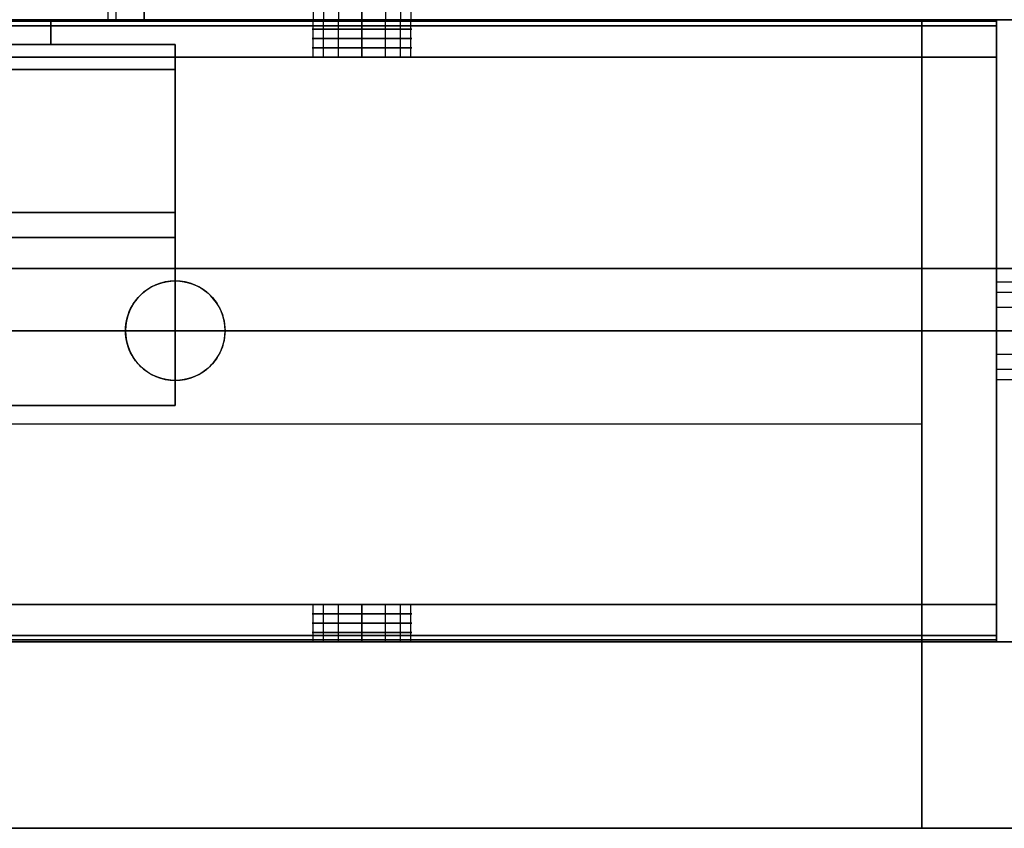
# Model space of a CAD drawing. Header units: millimetres. Extents: x -715 to 710, y 0 to 720.
# Tile 254 of 256: x 588 to 667, y 277 to 342. Entities that reach past the tile are written whole.
import ezdxf

# ---------------------------------------------------------------- set-up
doc = ezdxf.new("R2010")
doc.units = ezdxf.units.MM
doc.header["$MEASUREMENT"] = 0
for name, color, linetype in [('IGES LEVEL 10', 7, 'Continuous'), ('IGES LEVEL 16', 7, 'Continuous'), ('IGES LEVEL 25', 7, 'Continuous'), ('IGES LEVEL 27', 7, 'Continuous'), ('IGES LEVEL 28', 7, 'Continuous'), ('IGES LEVEL 31', 7, 'Continuous'), ('IGES LEVEL 33', 7, 'Continuous'), ('IGES LEVEL 48', 7, 'Continuous')]:
    doc.layers.add(name, color=color, linetype=linetype)

msp = doc.modelspace()

# ---------------------------------------------------------------- linework, layer by layer
at = {"layer": 'IGES LEVEL 10', "extrusion": (1, 0, 0)}
for centre, start, end in [((317, -250, 666), 270, 90), ((317, 250, 666), 270, 90), ((317, -250, 666), 90, 270), ((317, 250, 666), 90, 270)]:
    msp.add_arc(centre, 4, start, end, dxfattribs=at)
at = {"layer": 'IGES LEVEL 10', "color": 255, "extrusion": (1, 0, 0)}
for centre, start, end in [((317, 250, 666), 270, 90), ((317, -250, 666), 270, 90), ((317, -250, 666), 90, 270), ((317, 250, 666), 90, 270)]:
    msp.add_arc(centre, 4, start, end, dxfattribs=at)
at = {"layer": 'IGES LEVEL 10'}
for points in [[(666, 342, -296.038), (666, 342), (666, 342, 296.038)], [(666, 342, 296.038), (680.39, 342, 309.797), (694.78, 342, 323.555)], [(666, 292, 296.038), (666, 317, 296.038), (666, 342, 296.038)], [(694.78, 342, -323.555), (680.39, 342, -309.797), (666, 342, -296.038)], [(666, 342, -296.038), (666, 317, -296.038), (666, 292, -296.038)], [(671, 317, -246), (668.5, 317, -246), (666, 317, -246)], [(666, 317, -254), (668.5, 317, -254), (671, 317, -254)], [(671, 317, 254), (668.5, 317, 254), (666, 317, 254)], [(666, 317, 246), (668.5, 317, 246), (671, 317, 246)], [(666, 292, 296.038), (666, 292), (666, 292, -296.038)], [(694.78, 292, 323.555), (680.39, 292, 309.797), (666, 292, 296.038)], [(666, 292, -296.038), (680.39, 292, -309.797), (694.78, 292, -323.555)]]:
    msp.add_open_spline(points, degree=2, dxfattribs=at)
at = {"layer": 'IGES LEVEL 10', "color": 255}
for points in [[(694.78, 342, -323.555), (680.39, 342, -309.797), (666, 342, -296.038)], [(666, 342, -296.038), (666, 342), (666, 342, 296.038)], [(666, 342, 296.038), (680.39, 342, 309.797), (694.78, 342, 323.555)], [(666, 342), (668.5, 342), (671, 342)], [(666, 292, -296.038), (666, 317, -296.038), (666, 342, -296.038)], [(666, 342, -296.038), (666, 342), (666, 342, 296.038)], [(666, 342, 296.038), (666, 317, 296.038), (666, 292, 296.038)], [(666, 292), (666, 317), (666, 342)], [(666, 292, 296.038), (666, 317, 296.038), (666, 342, 296.038)], [(666, 342, 296.038), (680.39, 342, 309.797), (694.78, 342, 323.555)], [(694.78, 342, -323.555), (680.39, 342, -309.797), (666, 342, -296.038)], [(666, 342, -296.038), (666, 317, -296.038), (666, 292, -296.038)], [(666, 320.923, 250.78), (668.5, 320.923, 250.78), (671, 320.923, 250.78)], [(666, 320.923, -249.22), (668.5, 320.923, -249.22), (671, 320.923, -249.22)], [(666, 320.092, 247.462), (668.5, 320.092, 247.462), (671, 320.092, 247.462)], [(666, 320.092, -252.538), (668.5, 320.092, -252.538), (671, 320.092, -252.538)], [(666, 318.886, 253.528), (668.5, 318.886, 253.528), (671, 318.886, 253.528)], [(666, 318.886, -246.472), (668.5, 318.886, -246.472), (671, 318.886, -246.472)], [(666, 317, 254), (668.5, 317, 254), (671, 317, 254)], [(671, 317, 246), (668.5, 317, 246), (666, 317, 246)], [(666, 317, -246), (668.5, 317, -246), (671, 317, -246)], [(671, 317, -254), (668.5, 317, -254), (666, 317, -254)], [(666, 317, 296.038), (666, 317, 275.019), (666, 317, 254)], [(666, 317, 246), (666, 317), (666, 317, -246)], [(666, 317, -254), (666, 317, -275.019), (666, 317, -296.038)], [(694.78, 317, 323.555), (680.39, 317, 309.797), (666, 317, 296.038)], [(666, 317, -296.038), (680.39, 317, -309.797), (694.78, 317, -323.555)], [(666, 317, -254), (668.5, 317, -254), (671, 317, -254)], [(671, 317, -246), (668.5, 317, -246), (666, 317, -246)], [(666, 317, 246), (668.5, 317, 246), (671, 317, 246)], [(671, 317, 254), (668.5, 317, 254), (666, 317, 254)], [(666, 315.114, -246.472), (668.5, 315.114, -246.472), (671, 315.114, -246.472)], [(666, 315.114, 253.528), (668.5, 315.114, 253.528), (671, 315.114, 253.528)], [(666, 313.908, -252.538), (668.5, 313.908, -252.538), (671, 313.908, -252.538)], [(666, 313.908, 247.462), (668.5, 313.908, 247.462), (671, 313.908, 247.462)], [(666, 313.077, -249.22), (668.5, 313.077, -249.22), (671, 313.077, -249.22)], [(666, 313.077, 250.78), (668.5, 313.077, 250.78), (671, 313.077, 250.78)], [(666, 292, -296.038), (666, 292), (666, 292, 296.038)], [(666, 292, 296.038), (680.39, 292, 309.797), (694.78, 292, 323.555)], [(694.78, 292, -323.555), (680.39, 292, -309.797), (666, 292, -296.038)], [(666, 292), (668.5, 292), (671, 292)], [(666, 292, 296.038), (666, 292), (666, 292, -296.038)], [(694.78, 292, 323.555), (680.39, 292, 309.797), (666, 292, 296.038)], [(666, 292, -296.038), (680.39, 292, -309.797), (694.78, 292, -323.555)]]:
    msp.add_open_spline(points, degree=2, dxfattribs=at)
for points, knots in [([(666, 317, 254), (666, 317.712, 254), (666, 318.409, 253.811), (666, 319.411, 253.223), (666, 319.738, 252.95), (666, 320.657, 251.884), (666, 321, 250.957), (666, 321, 249.043), (666, 320.657, 248.117), (666, 319.739, 247.051), (666, 319.412, 246.777), (666, 318.41, 246.189), (666, 317.712, 246), (666, 317, 246)], [1, 1, 1, 1, 1.167911, 1.167911, 1.274083, 1.274083, 1.499999, 1.499999, 1.725853, 1.725853, 1.831956, 1.831956, 2, 2, 2, 2]), ([(666, 317, -246), (666, 317.712, -246), (666, 318.409, -246.189), (666, 319.411, -246.777), (666, 319.738, -247.05), (666, 320.657, -248.116), (666, 321, -249.043), (666, 321, -250.957), (666, 320.657, -251.883), (666, 319.739, -252.949), (666, 319.412, -253.223), (666, 318.41, -253.811), (666, 317.712, -254), (666, 317, -254)], [1, 1, 1, 1, 1.167911, 1.167911, 1.274083, 1.274083, 1.499999, 1.499999, 1.725853, 1.725853, 1.831956, 1.831956, 2, 2, 2, 2]), ([(666, 317, 246), (666, 316.288, 246), (666, 315.591, 246.189), (666, 314.589, 246.777), (666, 314.262, 247.05), (666, 313.343, 248.116), (666, 313, 249.043), (666, 313, 250.957), (666, 313.343, 251.883), (666, 314.261, 252.949), (666, 314.588, 253.223), (666, 315.59, 253.811), (666, 316.288, 254), (666, 317, 254)], [0, 0, 0, 0, 0.167911, 0.167911, 0.274083, 0.274083, 0.499999, 0.499999, 0.725853, 0.725853, 0.831956, 0.831956, 1, 1, 1, 1]), ([(666, 317, -254), (666, 316.288, -254), (666, 315.591, -253.811), (666, 314.589, -253.223), (666, 314.262, -252.95), (666, 313.343, -251.884), (666, 313, -250.957), (666, 313, -249.043), (666, 313.343, -248.117), (666, 314.261, -247.051), (666, 314.588, -246.777), (666, 315.59, -246.189), (666, 316.288, -246), (666, 317, -246)], [0, 0, 0, 0, 0.167911, 0.167911, 0.274083, 0.274083, 0.499999, 0.499999, 0.725853, 0.725853, 0.831956, 0.831956, 1, 1, 1, 1])]:
    msp.add_open_spline(points, degree=3, knots=knots, dxfattribs=at)
at = {"layer": 'IGES LEVEL 16', "extrusion": (0, 1, 0)}
for centre, start, end in [((-615, -286, 342), 270, 90), ((-615, -286, 342), 90, 270), ((-615, -286, 339), 270, 90), ((-615, -286, 339), 90, 270), ((-615, -286, 295), 270, 90), ((-615, -286, 295), 90, 270), ((-615, -286, 292), 270, 90), ((-615, -286, 292), 90, 270)]:
    msp.add_arc(centre, 4, start, end, dxfattribs=at)
at = {"layer": 'IGES LEVEL 16', "color": 255, "extrusion": (0, 1, 0)}
for centre, start, end in [((-615, -286, 342), 270, 90), ((-615, -286, 342), 90, 270), ((-615, -286, 341.25), 270, 90), ((-615, -286, 341.25), 90, 270), ((-615, -286, 340.5), 270, 90), ((-615, -286, 340.5), 90, 270), ((-615, -286, 339.75), 270, 90), ((-615, -286, 339.75), 90, 270), ((-615, -286, 339), 270, 90), ((-615, -286, 339), 270, 90), ((-615, -286, 339), 90, 270), ((-615, -286, 339), 90, 270), ((-615, -286, 295), 270, 90), ((-615, -286, 295), 270, 90), ((-615, -286, 295), 90, 270), ((-615, -286, 295), 90, 270), ((-615, -286, 294.25), 270, 90), ((-615, -286, 294.25), 90, 270), ((-615, -286, 293.5), 270, 90), ((-615, -286, 293.5), 90, 270), ((-615, -286, 292.75), 270, 90), ((-615, -286, 292), 270, 90), ((-615, -286, 292.75), 90, 270), ((-615, -286, 292), 90, 270)]:
    msp.add_arc(centre, 4, start, end, dxfattribs=at)
at = {"layer": 'IGES LEVEL 16', "extrusion": (1, 0, 0)}
for centre, start, end in [((341.5, -276.5, 666), 0, 90), ((341.5, -295.5, 666), 270, 0), ((292.5, -276.5, 666), 90, 180), ((292.5, -295.5, 666), 180, 270)]:
    msp.add_arc(centre, 0.5, start, end, dxfattribs=at)
at = {"layer": 'IGES LEVEL 16', "color": 255, "extrusion": (1, 0, 0)}
for centre, start, end in [((341.5, -276.5, 666), 0, 90), ((341.5, -295.5, 666), 270, 0), ((341.5, -295.5, 666), 270, 0), ((341.5, -276.5, 666), 0, 90), ((292.5, -276.5, 666), 90, 180), ((292.5, -295.5, 666), 180, 270), ((292.5, -295.5, 666), 180, 270), ((292.5, -276.5, 666), 90, 180)]:
    msp.add_arc(centre, 0.5, start, end, dxfattribs=at)
at = {"layer": 'IGES LEVEL 16'}
for centre, start, end in [((600, 317, -293), 0, 180), ((600, 317, -279), 0, 180), ((600, 317, -276), 0, 180), ((600, 317, -296), 0, 180), ((600, 317, -296), 180, 0), ((600, 317, -293), 180, 0), ((600, 317, -279), 180, 0), ((600, 317, -276), 180, 0)]:
    msp.add_arc(centre, 4, start, end, dxfattribs=at)
at = {"layer": 'IGES LEVEL 16', "color": 255}
for centre, start, end in [((600, 317, -276), 0, 180), ((600, 317, -279), 0, 180), ((600, 317, -278.25), 0, 180), ((600, 317, -277.5), 0, 180), ((600, 317, -276.75), 0, 180), ((600, 317, -293), 0, 180), ((600, 317, -296), 0, 180), ((600, 317, -295.25), 0, 180), ((600, 317, -294.5), 0, 180), ((600, 317, -293.75), 0, 180), ((600, 317, -293), 0, 180), ((600, 317, -279), 0, 180), ((600, 317, -276), 0, 180), ((600, 317, -293), 180, 0), ((600, 317, -279), 180, 0), ((600, 317, -276), 180, 0), ((600, 317, -296), 180, 0), ((600, 317, -293), 180, 0), ((600, 317, -295.25), 180, 360), ((600, 317, -294.5), 180, 360), ((600, 317, -293.75), 180, 360), ((600, 317, -279), 180, 0), ((600, 317, -276), 180, 0), ((600, 317, -278.25), 180, 360), ((600, 317, -277.5), 180, 360), ((600, 317, -276.75), 180, 360)]:
    msp.add_arc(centre, 4, start, end, dxfattribs=at)
at = {"layer": 'IGES LEVEL 16'}
for points in [[(666, 342, -276.5), (0, 342, -276.5), (-666, 342, -276.5)], [(-666, 342, -295.5), (0, 342, -295.5), (666, 342, -295.5)], [(615, 342, -290), (615, 340.5, -290), (615, 339, -290)], [(615, 339, -282), (615, 340.5, -282), (615, 342, -282)], [(666, 342, -295.5), (666, 342, -286), (666, 342, -276.5)], [(-666, 341.5, -276), (0, 341.5, -276), (666, 341.5, -276)], [(666, 341.5, -296), (0, 341.5, -296), (-666, 341.5, -296)], [(666, 341.5, -276), (666, 317, -276), (666, 292.5, -276)], [(666, 292.5, -296), (666, 317, -296), (666, 341.5, -296)], [(666, 339, -293), (0, 339, -293), (-666, 339, -293)], [(-666, 339, -279), (0, 339, -279), (666, 339, -279)], [(666, 339, -293), (666, 317, -293), (666, 295, -293)], [(666, 339, -279), (666, 339, -286), (666, 339, -293)], [(666, 295, -279), (666, 317, -279), (666, 339, -279)], [(596, 317, -293), (596, 317, -294.5), (596, 317, -296)], [(596, 317, -276), (596, 317, -277.5), (596, 317, -279)], [(604, 317, -296), (604, 317, -294.5), (604, 317, -293)], [(604, 317, -279), (604, 317, -277.5), (604, 317, -276)], [(666, 295, -293), (0, 295, -293), (-666, 295, -293)], [(666, 295, -279), (0, 295, -279), (-666, 295, -279)], [(615, 295, -290), (615, 293.5, -290), (615, 292, -290)], [(615, 292, -282), (615, 293.5, -282), (615, 295, -282)], [(666, 295, -293), (666, 295, -286), (666, 295, -279)], [(666, 292.5, -276), (0, 292.5, -276), (-666, 292.5, -276)], [(-666, 292.5, -296), (0, 292.5, -296), (666, 292.5, -296)], [(-666, 292, -276.5), (0, 292, -276.5), (666, 292, -276.5)], [(666, 292, -295.5), (0, 292, -295.5), (-666, 292, -295.5)], [(666, 292, -276.5), (666, 292, -286), (666, 292, -295.5)]]:
    msp.add_open_spline(points, degree=2, dxfattribs=at)
at = {"layer": 'IGES LEVEL 16', "color": 255}
for points in [[(666, 342, -276.5), (0, 342, -276.5), (-666, 342, -276.5)], [(-666, 342, -295.5), (0, 342, -295.5), (666, 342, -295.5)], [(666, 342, -276.5), (0, 342, -276.5), (-666, 342, -276.5)], [(-666, 342, -295.5), (0, 342, -295.5), (666, 342, -295.5)], [(666, 341.887, -276.183), (0, 341.887, -276.183), (-666, 341.887, -276.183)], [(666, 341.854, -295.854), (0, 341.854, -295.854), (-666, 341.854, -295.854)], [(89, 342, -286), (350, 342, -286), (611, 342, -286)], [(611.077, 339, -286.78), (611.077, 340.5, -286.78), (611.077, 342, -286.78)], [(611.908, 339, -283.462), (611.908, 340.5, -283.462), (611.908, 342, -283.462)], [(613.114, 339, -289.528), (613.114, 340.5, -289.528), (613.114, 342, -289.528)], [(615, 339, -290), (615, 340.5, -290), (615, 342, -290)], [(615, 342, -282), (615, 340.5, -282), (615, 339, -282)], [(615, 339, -282), (615, 340.5, -282), (615, 342, -282)], [(615, 342, -290), (615, 340.5, -290), (615, 339, -290)], [(616.886, 339, -289.528), (616.886, 340.5, -289.528), (616.886, 342, -289.528)], [(618.092, 339, -283.462), (618.092, 340.5, -283.462), (618.092, 342, -283.462)], [(618.923, 339, -286.78), (618.923, 340.5, -286.78), (618.923, 342, -286.78)], [(619, 342, -286), (642.5, 342, -286), (666, 342, -286)], [(666, 342, -295.5), (666, 342, -286), (666, 342, -276.5)], [(666, 342, -295.5), (666, 342, -286), (666, 342, -276.5)], [(666, 339, -286), (666, 340.5, -286), (666, 342, -286)], [(-666, 341.5, -276), (0, 341.5, -276), (666, 341.5, -276)], [(-666, 341.5, -276), (0, 341.5, -276), (666, 341.5, -276)], [(666, 341.5, -296), (0, 341.5, -296), (-666, 341.5, -296)], [(666, 341.5, -296), (0, 341.5, -296), (-666, 341.5, -296)], [(666, 341.5, -276), (666, 317, -276), (666, 292.5, -276)], [(666, 292.5, -296), (666, 317, -296), (666, 341.5, -296)], [(666, 292.5, -296), (666, 317, -296), (666, 341.5, -296)], [(666, 341.5, -276), (666, 317, -276), (666, 292.5, -276)], [(-666, 339, -293), (0, 339, -293), (666, 339, -293)], [(666, 339, -279), (0, 339, -279), (-666, 339, -279)], [(666, 339, -293), (0, 339, -293), (-666, 339, -293)], [(-666, 339, -279), (0, 339, -279), (666, 339, -279)], [(89, 339, -286), (350, 339, -286), (611, 339, -286)], [(619, 339, -286), (642.5, 339, -286), (666, 339, -286)], [(666, 339, -293), (666, 339, -286), (666, 339, -279)], [(666, 295, -293), (666, 317, -293), (666, 339, -293)], [(666, 339, -279), (666, 317, -279), (666, 295, -279)], [(666, 295, -279), (666, 317, -279), (666, 339, -279)], [(666, 339, -279), (666, 339, -286), (666, 339, -293)], [(666, 339, -293), (666, 317, -293), (666, 295, -293)], [(599.22, 320.923, -279), (599.22, 320.923, -277.5), (599.22, 320.923, -276)], [(599.22, 320.923, -296), (599.22, 320.923, -294.5), (599.22, 320.923, -293)], [(602.538, 320.092, -279), (602.538, 320.092, -277.5), (602.538, 320.092, -276)], [(602.538, 320.092, -296), (602.538, 320.092, -294.5), (602.538, 320.092, -293)], [(596.472, 318.886, -279), (596.472, 318.886, -277.5), (596.472, 318.886, -276)], [(596.472, 318.886, -296), (596.472, 318.886, -294.5), (596.472, 318.886, -293)], [(104, 317, -293), (350, 317, -293), (596, 317, -293)], [(596, 317, -279), (350, 317, -279), (104, 317, -279)], [(104, 317, -276), (350, 317, -276), (596, 317, -276)], [(104, 317, -296), (350, 317, -296), (596, 317, -296)], [(596, 317, -279), (596, 317, -277.5), (596, 317, -276)], [(596, 317, -296), (596, 317, -294.5), (596, 317, -293)], [(596, 317, -293), (596, 317, -294.5), (596, 317, -296)], [(596, 317, -276), (596, 317, -277.5), (596, 317, -279)], [(604, 317, -276), (604, 317, -277.5), (604, 317, -279)], [(604, 317, -293), (604, 317, -294.5), (604, 317, -296)], [(604, 317, -293), (635, 317, -293), (666, 317, -293)], [(666, 317, -279), (635, 317, -279), (604, 317, -279)], [(604, 317, -276), (635, 317, -276), (666, 317, -276)], [(604, 317, -296), (635, 317, -296), (666, 317, -296)], [(604, 317, -296), (604, 317, -294.5), (604, 317, -293)], [(604, 317, -279), (604, 317, -277.5), (604, 317, -276)], [(666, 317, -276), (666, 317, -277.5), (666, 317, -279)], [(666, 317, -293), (666, 317, -294.5), (666, 317, -296)], [(596.472, 315.114, -296), (596.472, 315.114, -294.5), (596.472, 315.114, -293)], [(596.472, 315.114, -279), (596.472, 315.114, -277.5), (596.472, 315.114, -276)], [(602.538, 313.908, -296), (602.538, 313.908, -294.5), (602.538, 313.908, -293)], [(602.538, 313.908, -279), (602.538, 313.908, -277.5), (602.538, 313.908, -276)], [(599.22, 313.077, -296), (599.22, 313.077, -294.5), (599.22, 313.077, -293)], [(599.22, 313.077, -279), (599.22, 313.077, -277.5), (599.22, 313.077, -276)], [(-666, 295, -293), (0, 295, -293), (666, 295, -293)], [(-666, 295, -279), (0, 295, -279), (666, 295, -279)], [(666, 295, -293), (0, 295, -293), (-666, 295, -293)], [(666, 295, -279), (0, 295, -279), (-666, 295, -279)], [(89, 295, -286), (350, 295, -286), (611, 295, -286)], [(611.077, 292, -286.78), (611.077, 293.5, -286.78), (611.077, 295, -286.78)], [(611.908, 292, -283.462), (611.908, 293.5, -283.462), (611.908, 295, -283.462)], [(613.114, 292, -289.528), (613.114, 293.5, -289.528), (613.114, 295, -289.528)], [(615, 292, -290), (615, 293.5, -290), (615, 295, -290)], [(615, 295, -282), (615, 293.5, -282), (615, 292, -282)], [(615, 292, -282), (615, 293.5, -282), (615, 295, -282)], [(615, 295, -290), (615, 293.5, -290), (615, 292, -290)], [(616.886, 292, -289.528), (616.886, 293.5, -289.528), (616.886, 295, -289.528)], [(618.092, 292, -283.462), (618.092, 293.5, -283.462), (618.092, 295, -283.462)], [(618.923, 292, -286.78), (618.923, 293.5, -286.78), (618.923, 295, -286.78)], [(619, 295, -286), (642.5, 295, -286), (666, 295, -286)], [(666, 295, -279), (666, 295, -286), (666, 295, -293)], [(666, 295, -293), (666, 295, -286), (666, 295, -279)], [(666, 292, -286), (666, 293.5, -286), (666, 295, -286)], [(666, 292.5, -276), (0, 292.5, -276), (-666, 292.5, -276)], [(666, 292.5, -276), (0, 292.5, -276), (-666, 292.5, -276)], [(-666, 292.5, -296), (0, 292.5, -296), (666, 292.5, -296)], [(-666, 292.5, -296), (0, 292.5, -296), (666, 292.5, -296)], [(666, 292.146, -295.854), (0, 292.146, -295.854), (-666, 292.146, -295.854)], [(666, 292.113, -276.183), (0, 292.113, -276.183), (-666, 292.113, -276.183)], [(-666, 292, -276.5), (0, 292, -276.5), (666, 292, -276.5)], [(666, 292, -295.5), (0, 292, -295.5), (-666, 292, -295.5)], [(-666, 292, -276.5), (0, 292, -276.5), (666, 292, -276.5)], [(666, 292, -295.5), (0, 292, -295.5), (-666, 292, -295.5)], [(89, 292, -286), (350, 292, -286), (611, 292, -286)], [(619, 292, -286), (642.5, 292, -286), (666, 292, -286)], [(666, 292, -276.5), (666, 292, -286), (666, 292, -295.5)], [(666, 292, -276.5), (666, 292, -286), (666, 292, -295.5)]]:
    msp.add_open_spline(points, degree=2, dxfattribs=at)
for points, knots in [([(615, 342, -290), (614.027, 342, -290), (613.087, 342, -289.645), (612.024, 342, -288.709), (611.758, 342, -288.384), (611.185, 342, -287.392), (611, 342, -286.703), (611, 342, -285.297), (611.184, 342, -284.608), (611.758, 342, -283.616), (612.024, 342, -283.291), (613.087, 342, -282.355), (614.027, 342, -282), (615, 342, -282)], [0, 0, 0, 0, 0.229647, 0.229647, 0.334075, 0.334075, 0.499996, 0.499996, 0.665856, 0.665856, 0.77038, 0.77038, 1, 1, 1, 1]), ([(615, 342, -282), (615.973, 342, -282), (616.913, 342, -282.355), (617.976, 342, -283.291), (618.242, 342, -283.616), (618.815, 342, -284.608), (619, 342, -285.297), (619, 342, -286.703), (618.816, 342, -287.392), (618.242, 342, -288.384), (617.976, 342, -288.709), (616.913, 342, -289.645), (615.973, 342, -290), (615, 342, -290)], [1, 1, 1, 1, 1.229647, 1.229647, 1.334075, 1.334075, 1.499996, 1.499996, 1.665856, 1.665856, 1.77038, 1.77038, 2, 2, 2, 2]), ([(596, 317, -296), (596, 317.705, -296), (596.185, 318.395, -296), (596.761, 319.389, -296), (597.029, 319.715, -296), (598.092, 320.647, -296), (599.03, 321, -296), (600.97, 321, -296), (601.907, 320.648, -296), (602.97, 319.716, -296), (603.238, 319.39, -296), (603.814, 318.396, -296), (604, 317.705, -296), (604, 317, -296)], [1, 1, 1, 1, 1.166294, 1.166294, 1.27102, 1.27102, 1.499997, 1.499997, 1.728863, 1.728863, 1.833623, 1.833623, 2, 2, 2, 2]), ([(604, 317, -296), (604, 316.298, -296), (603.812, 315.6, -296), (603.244, 314.62, -296), (602.964, 314.279, -296), (601.917, 313.36, -296), (600.963, 313, -296), (599.037, 313, -296), (598.084, 313.36, -296), (597.037, 314.278, -296), (596.757, 314.619, -296), (596.188, 315.6, -296), (596, 316.297, -296), (596, 317, -296)], [0, 0, 0, 0, 0.167138, 0.167138, 0.270805, 0.270805, 0.5, 0.5, 0.729086, 0.729086, 0.832784, 0.832784, 1, 1, 1, 1]), ([(615, 292, -282), (614.027, 292, -282), (613.087, 292, -282.355), (612.024, 292, -283.291), (611.758, 292, -283.616), (611.185, 292, -284.608), (611, 292, -285.297), (611, 292, -286.703), (611.184, 292, -287.392), (611.758, 292, -288.384), (612.024, 292, -288.709), (613.087, 292, -289.645), (614.027, 292, -290), (615, 292, -290)], [0, 0, 0, 0, 0.229647, 0.229647, 0.334075, 0.334075, 0.499996, 0.499996, 0.665856, 0.665856, 0.77038, 0.77038, 1, 1, 1, 1]), ([(615, 292, -290), (615.973, 292, -290), (616.913, 292, -289.645), (617.976, 292, -288.709), (618.242, 292, -288.384), (618.815, 292, -287.392), (619, 292, -286.703), (619, 292, -285.297), (618.816, 292, -284.608), (618.242, 292, -283.616), (617.976, 292, -283.291), (616.913, 292, -282.355), (615.973, 292, -282), (615, 292, -282)], [1, 1, 1, 1, 1.229647, 1.229647, 1.334075, 1.334075, 1.499996, 1.499996, 1.665856, 1.665856, 1.77038, 1.77038, 2, 2, 2, 2])]:
    msp.add_open_spline(points, degree=3, knots=knots, dxfattribs=at)
at = {"layer": 'IGES LEVEL 25', "extrusion": (0, 1, 0)}
for centre, start, end in [((-615, 286, 342), 270, 90), ((-615, 286, 342), 90, 270), ((-615, 286, 339), 270, 90), ((-615, 286, 339), 90, 270), ((-615, 286, 295), 270, 90), ((-615, 286, 295), 90, 270), ((-615, 286, 292), 270, 90), ((-615, 286, 292), 90, 270)]:
    msp.add_arc(centre, 4, start, end, dxfattribs=at)
at = {"layer": 'IGES LEVEL 25', "color": 255, "extrusion": (0, 1, 0)}
for centre, start, end in [((-615, 286, 342), 270, 90), ((-615, 286, 342), 90, 270), ((-615, 286, 341.25), 270, 90), ((-615, 286, 341.25), 90, 270), ((-615, 286, 340.5), 270, 90), ((-615, 286, 340.5), 90, 270), ((-615, 286, 339.75), 270, 90), ((-615, 286, 339.75), 90, 270), ((-615, 286, 339), 270, 90), ((-615, 286, 339), 270, 90), ((-615, 286, 339), 90, 270), ((-615, 286, 339), 90, 270), ((-615, 286, 295), 270, 90), ((-615, 286, 295), 270, 90), ((-615, 286, 295), 90, 270), ((-615, 286, 295), 90, 270), ((-615, 286, 294.25), 270, 90), ((-615, 286, 294.25), 90, 270), ((-615, 286, 293.5), 270, 90), ((-615, 286, 293.5), 90, 270), ((-615, 286, 292.75), 270, 90), ((-615, 286, 292), 270, 90), ((-615, 286, 292.75), 90, 270), ((-615, 286, 292), 90, 270)]:
    msp.add_arc(centre, 4, start, end, dxfattribs=at)
at = {"layer": 'IGES LEVEL 25', "extrusion": (1, 0, 0)}
for centre, start, end in [((341.5, 295.5, 666), 0, 90), ((341.5, 276.5, 666), 270, 0), ((292.5, 295.5, 666), 90, 180), ((292.5, 276.5, 666), 180, 270)]:
    msp.add_arc(centre, 0.5, start, end, dxfattribs=at)
at = {"layer": 'IGES LEVEL 25', "color": 255, "extrusion": (1, 0, 0)}
for centre, start, end in [((341.5, 295.5, 666), 0, 90), ((341.5, 276.5, 666), 270, 0), ((341.5, 276.5, 666), 270, 0), ((341.5, 295.5, 666), 0, 90), ((292.5, 295.5, 666), 90, 180), ((292.5, 276.5, 666), 180, 270), ((292.5, 276.5, 666), 180, 270), ((292.5, 295.5, 666), 90, 180)]:
    msp.add_arc(centre, 0.5, start, end, dxfattribs=at)
at = {"layer": 'IGES LEVEL 25'}
for points in [[(666, 342, 295.5), (0, 342, 295.5), (-666, 342, 295.5)], [(-666, 342, 276.5), (0, 342, 276.5), (666, 342, 276.5)], [(615, 342, 282), (615, 340.5, 282), (615, 339, 282)], [(615, 339, 290), (615, 340.5, 290), (615, 342, 290)], [(666, 342, 276.5), (666, 342, 286), (666, 342, 295.5)], [(-666, 341.5, 296), (0, 341.5, 296), (666, 341.5, 296)], [(666, 341.5, 276), (0, 341.5, 276), (-666, 341.5, 276)], [(666, 341.5, 296), (666, 317, 296), (666, 292.5, 296)], [(666, 292.5, 276), (666, 317, 276), (666, 341.5, 276)], [(666, 339, 279), (0, 339, 279), (-666, 339, 279)], [(-666, 339, 293), (0, 339, 293), (666, 339, 293)], [(666, 339, 279), (666, 317, 279), (666, 295, 279)], [(666, 339, 293), (666, 339, 286), (666, 339, 279)], [(666, 295, 293), (666, 317, 293), (666, 339, 293)], [(666, 295, 279), (0, 295, 279), (-666, 295, 279)], [(666, 295, 293), (0, 295, 293), (-666, 295, 293)], [(615, 295, 282), (615, 293.5, 282), (615, 292, 282)], [(615, 292, 290), (615, 293.5, 290), (615, 295, 290)], [(666, 295, 279), (666, 295, 286), (666, 295, 293)], [(666, 292.5, 296), (0, 292.5, 296), (-666, 292.5, 296)], [(-666, 292.5, 276), (0, 292.5, 276), (666, 292.5, 276)], [(-666, 292, 295.5), (0, 292, 295.5), (666, 292, 295.5)], [(666, 292, 276.5), (0, 292, 276.5), (-666, 292, 276.5)], [(666, 292, 295.5), (666, 292, 286), (666, 292, 276.5)]]:
    msp.add_open_spline(points, degree=2, dxfattribs=at)
at = {"layer": 'IGES LEVEL 25', "color": 255}
for points in [[(666, 342, 295.5), (0, 342, 295.5), (-666, 342, 295.5)], [(-666, 342, 276.5), (0, 342, 276.5), (666, 342, 276.5)], [(666, 342, 295.5), (0, 342, 295.5), (-666, 342, 295.5)], [(-666, 342, 276.5), (0, 342, 276.5), (666, 342, 276.5)], [(666, 341.887, 295.817), (0, 341.887, 295.817), (-666, 341.887, 295.817)], [(666, 341.854, 276.146), (0, 341.854, 276.146), (-666, 341.854, 276.146)], [(89, 342, 286), (350, 342, 286), (611, 342, 286)], [(611.077, 339, 285.22), (611.077, 340.5, 285.22), (611.077, 342, 285.22)], [(611.908, 339, 288.538), (611.908, 340.5, 288.538), (611.908, 342, 288.538)], [(613.114, 339, 282.472), (613.114, 340.5, 282.472), (613.114, 342, 282.472)], [(615, 339, 282), (615, 340.5, 282), (615, 342, 282)], [(615, 342, 290), (615, 340.5, 290), (615, 339, 290)], [(615, 339, 290), (615, 340.5, 290), (615, 342, 290)], [(615, 342, 282), (615, 340.5, 282), (615, 339, 282)], [(616.886, 339, 282.472), (616.886, 340.5, 282.472), (616.886, 342, 282.472)], [(618.092, 339, 288.538), (618.092, 340.5, 288.538), (618.092, 342, 288.538)], [(618.923, 339, 285.22), (618.923, 340.5, 285.22), (618.923, 342, 285.22)], [(619, 342, 286), (642.5, 342, 286), (666, 342, 286)], [(666, 342, 276.5), (666, 342, 286), (666, 342, 295.5)], [(666, 342, 276.5), (666, 342, 286), (666, 342, 295.5)], [(666, 339, 286), (666, 340.5, 286), (666, 342, 286)], [(-666, 341.5, 296), (0, 341.5, 296), (666, 341.5, 296)], [(-666, 341.5, 296), (0, 341.5, 296), (666, 341.5, 296)], [(666, 341.5, 276), (0, 341.5, 276), (-666, 341.5, 276)], [(666, 341.5, 276), (0, 341.5, 276), (-666, 341.5, 276)], [(666, 341.5, 296), (666, 317, 296), (666, 292.5, 296)], [(666, 292.5, 276), (666, 317, 276), (666, 341.5, 276)], [(666, 292.5, 276), (666, 317, 276), (666, 341.5, 276)], [(666, 341.5, 296), (666, 317, 296), (666, 292.5, 296)], [(-666, 339, 279), (0, 339, 279), (666, 339, 279)], [(666, 339, 293), (0, 339, 293), (-666, 339, 293)], [(666, 339, 279), (0, 339, 279), (-666, 339, 279)], [(-666, 339, 293), (0, 339, 293), (666, 339, 293)], [(89, 339, 286), (350, 339, 286), (611, 339, 286)], [(619, 339, 286), (642.5, 339, 286), (666, 339, 286)], [(666, 339, 279), (666, 339, 286), (666, 339, 293)], [(666, 295, 279), (666, 317, 279), (666, 339, 279)], [(666, 339, 293), (666, 317, 293), (666, 295, 293)], [(666, 295, 293), (666, 317, 293), (666, 339, 293)], [(666, 339, 293), (666, 339, 286), (666, 339, 279)], [(666, 339, 279), (666, 317, 279), (666, 295, 279)], [(-666, 317, 279), (0, 317, 279), (666, 317, 279)], [(666, 317, 293), (0, 317, 293), (-666, 317, 293)], [(666, 317, 296), (0, 317, 296), (-666, 317, 296)], [(-666, 317, 276), (0, 317, 276), (666, 317, 276)], [(666, 317, 296), (666, 317, 294.5), (666, 317, 293)], [(666, 317, 279), (666, 317, 277.5), (666, 317, 276)], [(-666, 295, 279), (0, 295, 279), (666, 295, 279)], [(-666, 295, 293), (0, 295, 293), (666, 295, 293)], [(666, 295, 279), (0, 295, 279), (-666, 295, 279)], [(666, 295, 293), (0, 295, 293), (-666, 295, 293)], [(89, 295, 286), (350, 295, 286), (611, 295, 286)], [(611.077, 292, 285.22), (611.077, 293.5, 285.22), (611.077, 295, 285.22)], [(611.908, 292, 288.538), (611.908, 293.5, 288.538), (611.908, 295, 288.538)], [(613.114, 292, 282.472), (613.114, 293.5, 282.472), (613.114, 295, 282.472)], [(615, 292, 282), (615, 293.5, 282), (615, 295, 282)], [(615, 295, 290), (615, 293.5, 290), (615, 292, 290)], [(615, 292, 290), (615, 293.5, 290), (615, 295, 290)], [(615, 295, 282), (615, 293.5, 282), (615, 292, 282)], [(616.886, 292, 282.472), (616.886, 293.5, 282.472), (616.886, 295, 282.472)], [(618.092, 292, 288.538), (618.092, 293.5, 288.538), (618.092, 295, 288.538)], [(618.923, 292, 285.22), (618.923, 293.5, 285.22), (618.923, 295, 285.22)], [(619, 295, 286), (642.5, 295, 286), (666, 295, 286)], [(666, 295, 293), (666, 295, 286), (666, 295, 279)], [(666, 295, 279), (666, 295, 286), (666, 295, 293)], [(666, 292, 286), (666, 293.5, 286), (666, 295, 286)], [(666, 292.5, 296), (0, 292.5, 296), (-666, 292.5, 296)], [(666, 292.5, 296), (0, 292.5, 296), (-666, 292.5, 296)], [(-666, 292.5, 276), (0, 292.5, 276), (666, 292.5, 276)], [(-666, 292.5, 276), (0, 292.5, 276), (666, 292.5, 276)], [(666, 292.146, 276.146), (0, 292.146, 276.146), (-666, 292.146, 276.146)], [(666, 292.113, 295.817), (0, 292.113, 295.817), (-666, 292.113, 295.817)], [(-666, 292, 295.5), (0, 292, 295.5), (666, 292, 295.5)], [(666, 292, 276.5), (0, 292, 276.5), (-666, 292, 276.5)], [(-666, 292, 295.5), (0, 292, 295.5), (666, 292, 295.5)], [(666, 292, 276.5), (0, 292, 276.5), (-666, 292, 276.5)], [(89, 292, 286), (350, 292, 286), (611, 292, 286)], [(619, 292, 286), (642.5, 292, 286), (666, 292, 286)], [(666, 292, 295.5), (666, 292, 286), (666, 292, 276.5)], [(666, 292, 295.5), (666, 292, 286), (666, 292, 276.5)]]:
    msp.add_open_spline(points, degree=2, dxfattribs=at)
for points, knots in [([(615, 342, 282), (614.027, 342, 282), (613.087, 342, 282.355), (612.024, 342, 283.291), (611.758, 342, 283.616), (611.185, 342, 284.608), (611, 342, 285.297), (611, 342, 286.703), (611.184, 342, 287.392), (611.758, 342, 288.384), (612.024, 342, 288.709), (613.087, 342, 289.645), (614.027, 342, 290), (615, 342, 290)], [0, 0, 0, 0, 0.229647, 0.229647, 0.334075, 0.334075, 0.499996, 0.499996, 0.665856, 0.665856, 0.77038, 0.77038, 1, 1, 1, 1]), ([(615, 342, 290), (615.973, 342, 290), (616.913, 342, 289.645), (617.976, 342, 288.709), (618.242, 342, 288.384), (618.815, 342, 287.392), (619, 342, 286.703), (619, 342, 285.297), (618.816, 342, 284.608), (618.242, 342, 283.616), (617.976, 342, 283.291), (616.913, 342, 282.355), (615.973, 342, 282), (615, 342, 282)], [1, 1, 1, 1, 1.229647, 1.229647, 1.334075, 1.334075, 1.499996, 1.499996, 1.665856, 1.665856, 1.77038, 1.77038, 2, 2, 2, 2]), ([(615, 292, 290), (614.027, 292, 290), (613.087, 292, 289.645), (612.024, 292, 288.709), (611.758, 292, 288.384), (611.185, 292, 287.392), (611, 292, 286.703), (611, 292, 285.297), (611.184, 292, 284.608), (611.758, 292, 283.616), (612.024, 292, 283.291), (613.087, 292, 282.355), (614.027, 292, 282), (615, 292, 282)], [0, 0, 0, 0, 0.229647, 0.229647, 0.334075, 0.334075, 0.499996, 0.499996, 0.665856, 0.665856, 0.77038, 0.77038, 1, 1, 1, 1]), ([(615, 292, 282), (615.973, 292, 282), (616.913, 292, 282.355), (617.976, 292, 283.291), (618.242, 292, 283.616), (618.815, 292, 284.608), (619, 292, 285.297), (619, 292, 286.703), (618.816, 292, 287.392), (618.242, 292, 288.384), (617.976, 292, 288.709), (616.913, 292, 289.645), (615.973, 292, 290), (615, 292, 290)], [1, 1, 1, 1, 1.229647, 1.229647, 1.334075, 1.334075, 1.499996, 1.499996, 1.665856, 1.665856, 1.77038, 1.77038, 2, 2, 2, 2])]:
    msp.add_open_spline(points, degree=3, knots=knots, dxfattribs=at)
at = {"layer": 'IGES LEVEL 27', "extrusion": (0, 1, 0)}
for centre, radius, start, end in [((-587.5, 212.5, 342), 10, 90, 180), ((-587.5, -212.5, 342), 10, 180, 270), ((-615, -286, 342), 4, 270, 90), ((-615, 286, 342), 4, 270, 90), ((-615, 286, 342), 4, 90, 270), ((-615, -286, 342), 4, 90, 270)]:
    msp.add_arc(centre, radius, start, end, dxfattribs=at)
at = {"layer": 'IGES LEVEL 27', "color": 255, "extrusion": (0, 1, 0)}
for centre, radius, start, end in [((-587.5, 212.5, 342), 10, 90, 180), ((-587.5, -212.5, 342), 10, 180, 270), ((-587.5, -212.5, 342), 10, 180, 270), ((-587.5, 212.5, 342), 10, 90, 180), ((-615, -286, 342), 4, 270, 90), ((-615, 286, 342), 4, 270, 90), ((-615, -286, 342), 4, 270, 90), ((-615, 286, 342), 4, 270, 90), ((-615, 286, 342), 4, 90, 270), ((-615, -286, 342), 4, 90, 270), ((-615, -286, 342), 4, 90, 270), ((-615, 286, 342), 4, 90, 270)]:
    msp.add_arc(centre, radius, start, end, dxfattribs=at)
at = {"layer": 'IGES LEVEL 27', "color": 255}
for points in [[(594.571, 360, 219.571), (594.571, 351, 219.571), (594.571, 342, 219.571)], [(595.23, 360, -218.844), (595.23, 351, -218.844), (595.23, 342, -218.844)], [(597.5, 342, 212.5), (597.5, 351, 212.5), (597.5, 360, 212.5)], [(597.5, 360, -212.5), (597.5, 351, -212.5), (597.5, 342, -212.5)], [(597.5, 342), (597.5, 351), (597.5, 360)], [(597.5, 342, 212.5), (597.5, 351, 212.5), (597.5, 360, 212.5)], [(597.5, 360, -212.5), (597.5, 351, -212.5), (597.5, 342, -212.5)], [(611.077, 360, -285.22), (611.077, 351, -285.22), (611.077, 342, -285.22)], [(611.077, 360, 286.78), (611.077, 351, 286.78), (611.077, 342, 286.78)], [(611.908, 360, -288.538), (611.908, 351, -288.538), (611.908, 342, -288.538)], [(611.908, 360, 283.462), (611.908, 351, 283.462), (611.908, 342, 283.462)], [(613.114, 360, -282.472), (613.114, 351, -282.472), (613.114, 342, -282.472)], [(613.114, 360, 289.528), (613.114, 351, 289.528), (613.114, 342, 289.528)], [(615, 360, 290), (615, 351, 290), (615, 342, 290)], [(615, 342, 282), (615, 351, 282), (615, 360, 282)], [(615, 360, -282), (615, 351, -282), (615, 342, -282)], [(615, 342, -290), (615, 351, -290), (615, 360, -290)], [(615, 360, -290), (615, 351, -290), (615, 342, -290)], [(615, 342, -282), (615, 351, -282), (615, 360, -282)], [(615, 360, 282), (615, 351, 282), (615, 342, 282)], [(615, 342, 290), (615, 351, 290), (615, 360, 290)], [(616.886, 360, 289.528), (616.886, 351, 289.528), (616.886, 342, 289.528)], [(616.886, 360, -282.472), (616.886, 351, -282.472), (616.886, 342, -282.472)], [(618.092, 360, 283.462), (618.092, 351, 283.462), (618.092, 342, 283.462)], [(618.092, 360, -288.538), (618.092, 351, -288.538), (618.092, 342, -288.538)], [(618.923, 360, 286.78), (618.923, 351, 286.78), (618.923, 342, 286.78)], [(618.923, 360, -285.22), (618.923, 351, -285.22), (618.923, 342, -285.22)], [(-690, 342, -315), (0, 342, -315), (690, 342, -315)], [(690, 342, 315), (0, 342, 315), (-690, 342, 315)], [(-690, 342, -315), (0, 342, -315), (690, 342, -315)], [(690, 342, 315), (0, 342, 315), (-690, 342, 315)], [(597.5, 342, -212.5), (597.5, 342), (597.5, 342, 212.5)], [(597.5, 342, 212.5), (597.5, 342), (597.5, 342, -212.5)], [(597.5, 342), (643.75, 342), (690, 342)]]:
    msp.add_open_spline(points, degree=2, dxfattribs=at)
at = {"layer": 'IGES LEVEL 27'}
for points in [[(597.5, 342, 212.5), (597.5, 351, 212.5), (597.5, 360, 212.5)], [(597.5, 360, -212.5), (597.5, 351, -212.5), (597.5, 342, -212.5)], [(615, 342, -282), (615, 351, -282), (615, 360, -282)], [(615, 360, -290), (615, 351, -290), (615, 342, -290)], [(615, 342, 290), (615, 351, 290), (615, 360, 290)], [(615, 360, 282), (615, 351, 282), (615, 342, 282)], [(690, 342, 315), (0, 342, 315), (-690, 342, 315)], [(-690, 342, -315), (0, 342, -315), (690, 342, -315)], [(597.5, 342, 212.5), (597.5, 342), (597.5, 342, -212.5)]]:
    msp.add_open_spline(points, degree=2, dxfattribs=at)
at = {"layer": 'IGES LEVEL 28'}
for points in [[(-660, 342, 297), (0, 342, 297), (660, 342, 297)], [(-660, 342, 315), (0, 342, 315), (660, 342, 315)], [(660, 342, 297), (660, 309.5, 297), (660, 277, 297)], [(660, 342, 315), (660, 342, 306), (660, 342, 297)], [(660, 342, 315), (660, 309.5, 315), (660, 277, 315)], [(660, 277, 297), (0, 277, 297), (-660, 277, 297)], [(660, 277, 315), (0, 277, 315), (-660, 277, 315)], [(660, 277, 297), (660, 277, 306), (660, 277, 315)]]:
    msp.add_open_spline(points, degree=2, dxfattribs=at)
at = {"layer": 'IGES LEVEL 28', "color": 255}
for points in [[(-660, 342, 315), (0, 342, 315), (660, 342, 315)], [(660, 342, 297), (0, 342, 297), (-660, 342, 297)], [(-660, 342, 306), (0, 342, 306), (660, 342, 306)], [(-660, 342, 297), (0, 342, 297), (660, 342, 297)], [(-660, 342, 315), (0, 342, 315), (660, 342, 315)], [(660, 342, 315), (660, 342, 306), (660, 342, 297)], [(660, 342, 297), (660, 309.5, 297), (660, 277, 297)], [(660, 277, 315), (660, 309.5, 315), (660, 342, 315)], [(660, 342, 315), (660, 342, 306), (660, 342, 297)], [(660, 342, 297), (660, 309.5, 297), (660, 277, 297)], [(660, 277, 306), (660, 309.5, 306), (660, 342, 306)], [(660, 342, 315), (660, 309.5, 315), (660, 277, 315)], [(660, 309.5, 297), (0, 309.5, 297), (-660, 309.5, 297)], [(660, 309.5, 315), (0, 309.5, 315), (-660, 309.5, 315)], [(660, 309.5, 297), (660, 309.5, 306), (660, 309.5, 315)], [(-660, 277, 315), (0, 277, 315), (660, 277, 315)], [(660, 277, 297), (0, 277, 297), (-660, 277, 297)], [(-660, 277, 306), (0, 277, 306), (660, 277, 306)], [(660, 277, 297), (0, 277, 297), (-660, 277, 297)], [(660, 277, 315), (0, 277, 315), (-660, 277, 315)], [(660, 277, 315), (660, 277, 306), (660, 277, 297)], [(660, 277, 297), (660, 277, 306), (660, 277, 315)]]:
    msp.add_open_spline(points, degree=2, dxfattribs=at)
at = {"layer": 'IGES LEVEL 31'}
for centre, start, end in [((600, 317, -297), 0, 180), ((600, 317, -315), 0, 180), ((600, 317, -315), 180, 0), ((600, 317, -297), 180, 360)]:
    msp.add_arc(centre, 4, start, end, dxfattribs=at)
at = {"layer": 'IGES LEVEL 31', "color": 255}
for centre, start, end in [((600, 317, -297), 0, 180), ((600, 317, -315), 0, 180), ((600, 317, -310.5), 0, 180), ((600, 317, -306), 0, 180), ((600, 317, -301.5), 0, 180), ((600, 317, -297), 0, 180), ((600, 317, -315), 0, 180), ((600, 317, -297), 180, 0), ((600, 317, -315), 180, 0), ((600, 317, -315), 180, 0), ((600, 317, -297), 180, 0), ((600, 317, -310.5), 180, 360), ((600, 317, -306), 180, 360), ((600, 317, -301.5), 180, 360)]:
    msp.add_arc(centre, 4, start, end, dxfattribs=at)
at = {"layer": 'IGES LEVEL 31'}
for points in [[(-660, 342, -297), (0, 342, -297), (660, 342, -297)], [(-660, 342, -315), (0, 342, -315), (660, 342, -315)], [(660, 342, -297), (660, 309.5, -297), (660, 277, -297)], [(660, 342, -315), (660, 342, -306), (660, 342, -297)], [(660, 277, -315), (660, 309.5, -315), (660, 342, -315)], [(596, 317, -297), (596, 317, -306), (596, 317, -315)], [(604, 317, -315), (604, 317, -306), (604, 317, -297)], [(660, 277, -297), (0, 277, -297), (-660, 277, -297)], [(660, 277, -315), (0, 277, -315), (-660, 277, -315)], [(660, 277, -297), (660, 277, -306), (660, 277, -315)]]:
    msp.add_open_spline(points, degree=2, dxfattribs=at)
at = {"layer": 'IGES LEVEL 31', "color": 255}
for points in [[(-660, 342, -297), (0, 342, -297), (660, 342, -297)], [(660, 342, -315), (0, 342, -315), (-660, 342, -315)], [(-660, 342, -306), (0, 342, -306), (660, 342, -306)], [(-660, 342, -297), (0, 342, -297), (660, 342, -297)], [(-660, 342, -315), (0, 342, -315), (660, 342, -315)], [(660, 342, -297), (660, 342, -306), (660, 342, -315)], [(660, 342, -297), (660, 309.5, -297), (660, 277, -297)], [(660, 342, -315), (660, 309.5, -315), (660, 277, -315)], [(660, 277, -315), (660, 309.5, -315), (660, 342, -315)], [(660, 342, -315), (660, 342, -306), (660, 342, -297)], [(660, 342, -297), (660, 309.5, -297), (660, 277, -297)], [(660, 277, -306), (660, 309.5, -306), (660, 342, -306)], [(599.22, 320.923, -315), (599.22, 320.923, -306), (599.22, 320.923, -297)], [(602.538, 320.092, -315), (602.538, 320.092, -306), (602.538, 320.092, -297)], [(596.472, 318.886, -315), (596.472, 318.886, -306), (596.472, 318.886, -297)], [(596, 317, -315), (596, 317, -306), (596, 317, -297)], [(596, 317, -297), (596, 317, -306), (596, 317, -315)], [(604, 317, -297), (604, 317, -306), (604, 317, -315)], [(604, 317, -315), (604, 317, -306), (604, 317, -297)], [(596.472, 315.114, -315), (596.472, 315.114, -306), (596.472, 315.114, -297)], [(602.538, 313.908, -315), (602.538, 313.908, -306), (602.538, 313.908, -297)], [(599.22, 313.077, -315), (599.22, 313.077, -306), (599.22, 313.077, -297)], [(660, 309.5, -297), (0, 309.5, -297), (-660, 309.5, -297)], [(660, 309.5, -315), (0, 309.5, -315), (-660, 309.5, -315)], [(660, 309.5, -297), (660, 309.5, -306), (660, 309.5, -315)], [(-660, 277, -297), (0, 277, -297), (660, 277, -297)], [(660, 277, -315), (0, 277, -315), (-660, 277, -315)], [(-660, 277, -306), (0, 277, -306), (660, 277, -306)], [(660, 277, -297), (0, 277, -297), (-660, 277, -297)], [(660, 277, -315), (0, 277, -315), (-660, 277, -315)], [(660, 277, -297), (660, 277, -306), (660, 277, -315)], [(660, 277, -297), (660, 277, -306), (660, 277, -315)]]:
    msp.add_open_spline(points, degree=2, dxfattribs=at)
at = {"layer": 'IGES LEVEL 33'}
for points in [[(590, 342, -247.5), (550, 342, -247.5), (510, 342, -247.5)], [(510, 342, 247.5), (550, 342, 247.5), (590, 342, 247.5)], [(590, 342, 247.5), (590, 342), (590, 342, -247.5)], [(590, 340, -247.5), (590, 341, -247.5), (590, 342, -247.5)], [(590, 342, 247.5), (590, 341, 247.5), (590, 340, 247.5)], [(510, 340, -222.5), (550, 340, -222.5), (590, 340, -222.5)], [(590, 340, 222.5), (550, 340, 222.5), (510, 340, 222.5)], [(590, 340, -222.5), (590, 340), (590, 340, 222.5)], [(590, 340, -222.5), (590, 340, -235), (590, 340, -247.5)], [(600, 340, -222.5), (595, 340, -222.5), (590, 340, -222.5)], [(590, 340, -247.5), (595, 340, -247.5), (600, 340, -247.5)], [(590, 340, 247.5), (590, 340, 235), (590, 340, 222.5)], [(600, 340, 247.5), (595, 340, 247.5), (590, 340, 247.5)], [(590, 340, 222.5), (595, 340, 222.5), (600, 340, 222.5)], [(600, 340, -222.5), (600, 339, -222.5), (600, 338, -222.5)], [(600, 311, -247.5), (600, 325.5, -247.5), (600, 340, -247.5)], [(600, 340, 247.5), (600, 325.5, 247.5), (600, 311, 247.5)], [(600, 338, 222.5), (600, 339, 222.5), (600, 340, 222.5)], [(600, 340, -247.5), (600, 340, -235), (600, 340, -222.5)], [(600, 340, 222.5), (600, 340, 235), (600, 340, 247.5)], [(600, 338, -242.5), (300, 338, -242.5), (0, 338, -242.5)], [(600, 338, -222.5), (300, 338, -222.5), (0, 338, -222.5)], [(600, 338, 242.5), (300, 338, 242.5), (0, 338, 242.5)], [(0, 338, 222.5), (300, 338, 222.5), (600, 338, 222.5)], [(600, 338, -242.5), (600, 324.5, -242.5), (600, 311, -242.5)], [(600, 338, -222.5), (600, 338, -232.5), (600, 338, -242.5)], [(600, 338, 242.5), (600, 338, 232.5), (600, 338, 222.5)], [(600, 311, 242.5), (600, 324.5, 242.5), (600, 338, 242.5)], [(600, 311, -242.5), (300, 311, -242.5), (0, 311, -242.5)], [(0, 311, -247.5), (300, 311, -247.5), (600, 311, -247.5)], [(600, 311, 242.5), (300, 311, 242.5), (0, 311, 242.5)], [(600, 311, 247.5), (300, 311, 247.5), (0, 311, 247.5)], [(600, 311, -242.5), (600, 311, -245), (600, 311, -247.5)], [(600, 311, 247.5), (600, 311, 245), (600, 311, 242.5)]]:
    msp.add_open_spline(points, degree=2, dxfattribs=at)
at = {"layer": 'IGES LEVEL 33', "color": 253}
for points in [[(510, 342, -247.5), (550, 342, -247.5), (590, 342, -247.5)], [(590, 342, 247.5), (550, 342, 247.5), (510, 342, 247.5)], [(510, 342), (550, 342), (590, 342)], [(590, 342, -247.5), (550, 342, -247.5), (510, 342, -247.5)], [(510, 342, 247.5), (550, 342, 247.5), (590, 342, 247.5)], [(590, 342, -247.5), (590, 342), (590, 342, 247.5)], [(590, 340, 247.5), (590, 341, 247.5), (590, 342, 247.5)], [(590, 342, 247.5), (590, 342), (590, 342, -247.5)], [(590, 342, -247.5), (590, 341, -247.5), (590, 340, -247.5)], [(590, 340), (590, 341), (590, 342)], [(590, 340, -247.5), (590, 341, -247.5), (590, 342, -247.5)], [(590, 342, 247.5), (590, 341, 247.5), (590, 340, 247.5)], [(590, 341, -247.5), (590, 341), (590, 341, 247.5)], [(0, 340, -222.5), (300, 340, -222.5), (600, 340, -222.5)], [(600, 340, 222.5), (300, 340, 222.5), (0, 340, 222.5)], [(510, 340, -222.5), (550, 340, -222.5), (590, 340, -222.5)], [(590, 340, 222.5), (550, 340, 222.5), (510, 340, 222.5)], [(510, 340), (550, 340), (590, 340)], [(590, 340, -247.5), (590, 340), (590, 340, 247.5)], [(590, 340, -222.5), (590, 340), (590, 340, 222.5)], [(600, 340, -247.5), (595, 340, -247.5), (590, 340, -247.5)], [(590, 340, 247.5), (595, 340, 247.5), (600, 340, 247.5)], [(590, 340, -222.5), (590, 340, -235), (590, 340, -247.5)], [(590, 340, -247.5), (595, 340, -247.5), (600, 340, -247.5)], [(600, 340, -222.5), (595, 340, -222.5), (590, 340, -222.5)], [(590, 340, -235), (595, 340, -235), (600, 340, -235)], [(590, 340, 247.5), (590, 340, 235), (590, 340, 222.5)], [(590, 340, 222.5), (595, 340, 222.5), (600, 340, 222.5)], [(600, 340, 247.5), (595, 340, 247.5), (590, 340, 247.5)], [(590, 340, 235), (595, 340, 235), (600, 340, 235)], [(595, 340, -222.5), (595, 340, -235), (595, 340, -247.5)], [(595, 340, 247.5), (595, 340, 235), (595, 340, 222.5)], [(600, 340, -247.5), (600, 325.5, -247.5), (600, 311, -247.5)], [(600, 338, -222.5), (600, 339, -222.5), (600, 340, -222.5)], [(600, 340, -222.5), (600, 340, -235), (600, 340, -247.5)], [(600, 338, -235), (600, 339, -235), (600, 340, -235)], [(600, 340, -222.5), (600, 339, -222.5), (600, 338, -222.5)], [(600, 311, -247.5), (600, 325.5, -247.5), (600, 340, -247.5)], [(600, 338, 222.5), (600, 339, 222.5), (600, 340, 222.5)], [(600, 340, 222.5), (600, 340, 235), (600, 340, 247.5)], [(600, 340, 247.5), (600, 325.5, 247.5), (600, 311, 247.5)], [(600, 338, 235), (600, 339, 235), (600, 340, 235)], [(600, 340, 247.5), (600, 325.5, 247.5), (600, 311, 247.5)], [(600, 338, 222.5), (600, 339, 222.5), (600, 340, 222.5)], [(600, 340, -247.5), (600, 340, -235), (600, 340, -222.5)], [(600, 340, 222.5), (600, 340, 235), (600, 340, 247.5)], [(600, 339, -222.5), (300, 339, -222.5), (0, 339, -222.5)], [(0, 339, 222.5), (300, 339, 222.5), (600, 339, 222.5)], [(0, 338, -242.5), (300, 338, -242.5), (600, 338, -242.5)], [(0, 338, -222.5), (300, 338, -222.5), (600, 338, -222.5)], [(600, 338, -242.5), (300, 338, -242.5), (0, 338, -242.5)], [(0, 338, -232.5), (300, 338, -232.5), (600, 338, -232.5)], [(600, 338, -222.5), (300, 338, -222.5), (0, 338, -222.5)], [(0, 338, 242.5), (300, 338, 242.5), (600, 338, 242.5)], [(600, 338, 222.5), (300, 338, 222.5), (0, 338, 222.5)], [(0, 338, 232.5), (300, 338, 232.5), (600, 338, 232.5)], [(600, 338, 242.5), (300, 338, 242.5), (0, 338, 242.5)], [(0, 338, 222.5), (300, 338, 222.5), (600, 338, 222.5)], [(600, 311, -242.5), (600, 324.5, -242.5), (600, 338, -242.5)], [(600, 338, -242.5), (600, 338, -232.5), (600, 338, -222.5)], [(600, 338, -242.5), (600, 324.5, -242.5), (600, 311, -242.5)], [(600, 338, -222.5), (600, 338, -232.5), (600, 338, -242.5)], [(600, 311, 242.5), (600, 324.5, 242.5), (600, 338, 242.5)], [(600, 338, 242.5), (600, 338, 232.5), (600, 338, 222.5)], [(600, 338, 242.5), (600, 338, 232.5), (600, 338, 222.5)], [(600, 311, 242.5), (600, 324.5, 242.5), (600, 338, 242.5)], [(0, 326.5, -247.5), (300, 326.5, -247.5), (600, 326.5, -247.5)], [(600, 326.5, 247.5), (300, 326.5, 247.5), (0, 326.5, 247.5)], [(600, 325.5, -247.5), (600, 325.5, -245), (600, 325.5, -242.5)], [(600, 325.5, 247.5), (600, 325.5, 245), (600, 325.5, 242.5)], [(600, 324.5, -242.5), (300, 324.5, -242.5), (0, 324.5, -242.5)], [(0, 324.5, 242.5), (300, 324.5, 242.5), (600, 324.5, 242.5)], [(0, 311, -242.5), (300, 311, -242.5), (600, 311, -242.5)], [(600, 311, -247.5), (300, 311, -247.5), (0, 311, -247.5)], [(0, 311, -245), (300, 311, -245), (600, 311, -245)], [(600, 311, -242.5), (300, 311, -242.5), (0, 311, -242.5)], [(0, 311, -247.5), (300, 311, -247.5), (600, 311, -247.5)], [(0, 311, 242.5), (300, 311, 242.5), (600, 311, 242.5)], [(0, 311, 247.5), (300, 311, 247.5), (600, 311, 247.5)], [(600, 311, 242.5), (300, 311, 242.5), (0, 311, 242.5)], [(0, 311, 245), (300, 311, 245), (600, 311, 245)], [(600, 311, 247.5), (300, 311, 247.5), (0, 311, 247.5)], [(600, 311, -247.5), (600, 311, -245), (600, 311, -242.5)], [(600, 311, -242.5), (600, 311, -245), (600, 311, -247.5)], [(600, 311, 247.5), (600, 311, 245), (600, 311, 242.5)], [(600, 311, 247.5), (600, 311, 245), (600, 311, 242.5)]]:
    msp.add_open_spline(points, degree=2, dxfattribs=at)
at = {"layer": 'IGES LEVEL 48', "color": 253}
for points in [[(-7, 322, 335), (341, 322, 335), (689, 322, 335)], [(689, 322, -335), (341, 322, -335), (-7, 322, -335)], [(710, 277), (350, 277), (-10, 277)], [(-7, 277, -335), (341, 277, -335), (689, 277, -335)], [(689, 277, 335), (341, 277, 335), (-7, 277, 335)], [(-7, 277, 335), (341, 277, 335), (689, 277, 335)], [(689, 277, -335), (341, 277, -335), (-7, 277, -335)]]:
    msp.add_open_spline(points, degree=2, dxfattribs=at)
at = {"layer": 'IGES LEVEL 48'}
for points in [[(-7, 277, 335), (341, 277, 335), (689, 277, 335)], [(689, 277, -335), (341, 277, -335), (-7, 277, -335)]]:
    msp.add_open_spline(points, degree=2, dxfattribs=at)

doc.saveas('drawing.dxf')
